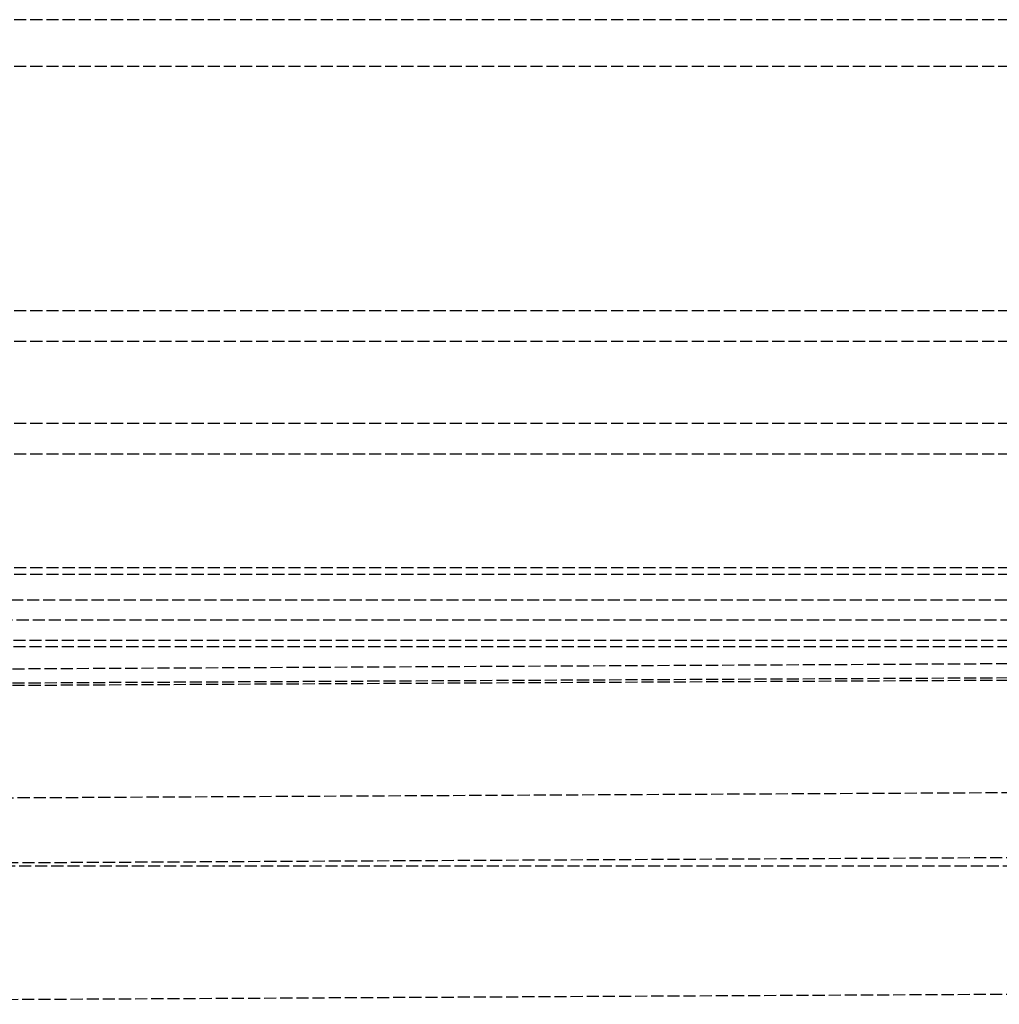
# Model space of a CAD drawing. Header units: millimetres. Extents: x -486 to 0, y 0 to 534.
# Tile 7 of 18: x -243 to -121, y 3 to 125. Entities that reach past the tile are written whole.
import ezdxf

# ---------------------------------------------------------------- set-up
doc = ezdxf.new("R2010")
doc.units = ezdxf.units.MM
doc.header["$LTSCALE"] = 10
doc.linetypes.add('ALLCAD_Strich', pattern=[0.2, 0.15, -0.05])
doc.layers.add('BESCH_KONT_sich_schn_seit_2d', color=160, linetype='Continuous')

msp = doc.modelspace()

# ---------------------------------------------------------------- linework, layer by layer
at = {"layer": 'BESCH_KONT_sich_schn_seit_2d', "linetype": 'ALLCAD_Strich', "extrusion": (-1.09476e-47, 1, -2.22045e-16)}
for p, q in [((-20.1, 124.8), (-454.5, 124.8)), ((-20.1, 119), (-454.5, 119)), ((-18.1, 88.7), (-458, 88.7)), ((-18.1, 84.9), (-458, 84.9)), ((-18.1, 74.7), (-458, 74.7)), ((-18.1, 70.9), (-458, 70.9)), ((-18.1, 56.8), (-457.7, 56.8)), ((-18.1, 56), (-457.7, 56)), ((-4.5, 52.8), (-460.9, 52.8)), ((-11.8, 50.3), (-453.6, 50.3)), ((-14.2, 47.8), (-451.2, 47.8)), ((-14.2, 47), (-451.2, 47)), ((-36.33, 45.34), (-476.9, 43.03)), ((-36.32, 43.29), (-485.81, 40.94)), ((-36.32, 43.59), (-476.9, 41.28)), ((-67.68, 29.18), (-460.9, 27.12)), ((-328.59, 19.8), (-39.7, 21.31)), ((-9.5, 19.8), (-455.9, 19.8)), ((-37.11, 4.33), (-353.61, 2.67))]:
    msp.add_line(p, q, dxfattribs=at)

doc.saveas('drawing.dxf')
